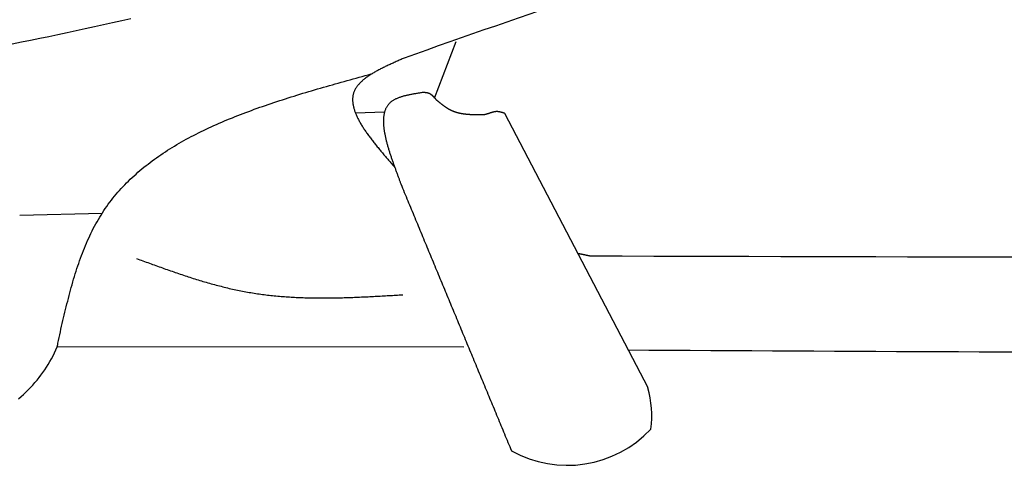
# Model space of a CAD drawing. Extents: x 715 to 7297, y -133 to 6110.
# Tile 4 of 93: x 2418 to 2921, y 803 to 1030. Entities that reach past the tile are written whole.
import ezdxf

# ---------------------------------------------------------------- set-up
doc = ezdxf.new("R2010")
doc.units = 0
doc.layers.add('CAR', color=10, linetype='CONTINUOUS')

msp = doc.modelspace()

# ---------------------------------------------------------------- linework, layer by layer
at = {"layer": 'CAR'}
for p, q in [((2630.0579, 990.3587), (2641.1004, 1019.2662)), ((2604.5458, 983.1298), (2589.7639, 982.7136)), ((2739.013, 842.6157), (2665.8537, 982.5925)), ((2418.4728, 930.6915), (2460.5338, 931.6631)), ((2645.065, 863.3408), (2437.6266, 863.4998))]:
    msp.add_line(p, q, dxfattribs=at)
for points in [[(2475.15, 1030.8, 0), (2470.51, 1029.76, 0), (2465.87, 1028.72, 0), (2461.22, 1027.69, 0), (2456.58, 1026.67, 0), (2451.93, 1025.65, 0), (2447.28, 1024.65, 0), (2442.63, 1023.65, 0), (2437.98, 1022.67, 0), (2433.33, 1021.69, 0), (2428.68, 1020.73, 0), (2424.03, 1019.78, 0), (2419.37, 1018.84, 0), (2414.71, 1017.91, 0)], [(2614.55, 1010.78, 0), (2614.03, 1010.55, 0), (2613.52, 1010.33, 0), (2613, 1010.1, 0), (2612.49, 1009.87, 0), (2611.97, 1009.65, 0), (2611.46, 1009.42, 0), (2610.95, 1009.19, 0), (2610.44, 1008.97, 0), (2609.93, 1008.74, 0), (2609.42, 1008.51, 0), (2608.92, 1008.28, 0), (2608.41, 1008.05, 0), (2607.91, 1007.83, 0), (2607.41, 1007.6, 0), (2606.92, 1007.36, 0), (2606.42, 1007.13, 0), (2605.93, 1006.9, 0), (2605.44, 1006.67, 0), (2604.96, 1006.44, 0), (2604.48, 1006.2, 0), (2604, 1005.97, 0), (2603.53, 1005.73, 0), (2603.05, 1005.49, 0), (2602.59, 1005.25, 0), (2602.13, 1005.01, 0), (2601.67, 1004.77, 0), (2601.22, 1004.53, 0), (2600.77, 1004.29, 0), (2600.32, 1004.04, 0), (2599.89, 1003.8, 0), (2599.45, 1003.55, 0), (2599.03, 1003.3, 0), (2598.61, 1003.05, 0), (2598.19, 1002.8, 0), (2597.78, 1002.55, 0), (2597.38, 1002.29, 0), (2596.98, 1002.04, 0), (2596.59, 1001.78, 0), (2596.21, 1001.52, 0), (2595.83, 1001.26, 0), (2595.46, 1000.99, 0), (2595.1, 1000.73, 0), (2594.74, 1000.46, 0), (2594.39, 1000.19, 0), (2594.06, 999.922, 0), (2593.72, 999.649, 0), (2593.4, 999.374, 0), (2593.09, 999.097, 0), (2592.78, 998.817, 0), (2592.48, 998.536, 0), (2592.19, 998.252, 0), (2591.91, 997.965, 0), (2591.64, 997.676, 0), (2591.38, 997.385, 0), (2591.13, 997.092, 0), (2590.89, 996.795, 0), (2590.66, 996.497, 0), (2590.44, 996.195, 0), (2590.22, 995.892, 0), (2590.02, 995.585, 0), (2589.83, 995.275, 0), (2589.65, 994.963, 0), (2589.48, 994.648, 0), (2589.33, 994.33, 0), (2589.18, 994.01, 0), (2589.05, 993.686, 0), (2588.92, 993.359, 0), (2588.81, 993.03, 0), (2588.71, 992.697, 0), (2588.62, 992.362, 0), (2588.54, 992.024, 0), (2588.48, 991.683, 0), (2588.42, 991.34, 0), (2588.37, 990.994, 0), (2588.33, 990.645, 0), (2588.31, 990.293, 0), (2588.29, 989.939, 0), (2588.29, 989.582, 0), (2588.29, 989.223, 0), (2588.3, 988.861, 0), (2588.33, 988.497, 0), (2588.36, 988.131, 0), (2588.4, 987.762, 0), (2588.45, 987.39, 0), (2588.51, 987.016, 0), (2588.58, 986.64, 0), (2588.66, 986.262, 0), (2588.75, 985.881, 0), (2588.84, 985.498, 0), (2588.95, 985.113, 0), (2589.06, 984.726, 0), (2589.18, 984.336, 0), (2589.31, 983.945, 0), (2589.45, 983.551, 0), (2589.59, 983.156, 0), (2589.75, 982.758, 0), (2589.91, 982.359, 0), (2590.08, 981.957, 0), (2590.25, 981.554, 0), (2590.43, 981.148, 0), (2590.62, 980.741, 0), (2590.82, 980.332, 0), (2591.03, 979.921, 0), (2591.24, 979.509, 0), (2591.46, 979.094, 0), (2591.68, 978.678, 0), (2591.91, 978.261, 0), (2592.15, 977.842, 0), (2592.39, 977.421, 0), (2592.64, 976.998, 0), (2592.9, 976.574, 0), (2593.16, 976.149, 0), (2593.43, 975.722, 0), (2593.7, 975.294, 0), (2593.98, 974.864, 0), (2594.26, 974.433, 0), (2594.55, 974, 0), (2594.84, 973.566, 0), (2595.14, 973.131, 0), (2595.45, 972.695, 0), (2595.75, 972.257, 0), (2596.07, 971.818, 0), (2596.39, 971.378, 0), (2596.71, 970.937, 0), (2597.03, 970.495, 0), (2597.36, 970.052, 0), (2597.7, 969.608, 0), (2598.04, 969.162, 0), (2598.38, 968.716, 0), (2598.73, 968.269, 0), (2599.08, 967.821, 0), (2599.43, 967.372, 0), (2599.79, 966.922, 0), (2600.14, 966.471, 0), (2600.51, 966.02, 0), (2600.87, 965.568, 0), (2601.24, 965.115, 0), (2601.61, 964.661, 0), (2601.99, 964.207, 0), (2602.36, 963.752, 0), (2602.74, 963.296, 0), (2603.12, 962.84, 0), (2603.5, 962.384, 0), (2603.89, 961.927, 0), (2604.27, 961.469, 0), (2604.66, 961.011, 0), (2605.05, 960.553, 0), (2605.44, 960.094, 0), (2605.83, 959.635, 0), (2606.23, 959.175, 0), (2606.62, 958.716, 0), (2607.02, 958.256, 0), (2607.41, 957.796, 0), (2607.81, 957.335, 0), (2608.21, 956.875, 0), (2608.61, 956.414, 0), (2609.01, 955.953, 0), (2609.41, 955.492, 0), (2609.8, 955.032, 0)], [(2437.91, 865.368, 0), (2438.24, 866.809, 0), (2438.56, 868.25, 0), (2438.89, 869.691, 0), (2439.21, 871.131, 0), (2439.54, 872.57, 0), (2439.87, 874.008, 0), (2440.2, 875.444, 0), (2440.53, 876.878, 0), (2440.86, 878.31, 0), (2441.2, 879.739, 0), (2441.54, 881.166, 0), (2441.89, 882.59, 0), (2442.24, 884.011, 0), (2442.59, 885.428, 0), (2442.95, 886.841, 0), (2443.31, 888.251, 0), (2443.67, 889.656, 0), (2444.05, 891.057, 0), (2444.42, 892.452, 0), (2444.81, 893.843, 0), (2445.2, 895.229, 0), (2445.59, 896.608, 0), (2446, 897.982, 0), (2446.41, 899.35, 0), (2446.83, 900.711, 0), (2447.25, 902.066, 0), (2447.69, 903.414, 0), (2448.13, 904.754, 0), (2448.58, 906.087, 0), (2449.04, 907.413, 0), (2449.51, 908.73, 0), (2449.99, 910.039, 0), (2450.49, 911.339, 0), (2450.99, 912.631, 0), (2451.5, 913.913, 0), (2452.02, 915.186, 0), (2452.55, 916.45, 0), (2453.1, 917.703, 0), (2453.66, 918.947, 0), (2454.23, 920.179, 0), (2454.81, 921.402, 0), (2455.41, 922.613, 0), (2456.01, 923.813, 0), (2456.64, 925.002, 0), (2457.27, 926.179, 0), (2457.92, 927.343, 0), (2458.59, 928.496, 0), (2459.27, 929.636, 0), (2459.96, 930.763, 0), (2460.67, 931.877, 0), (2461.4, 932.979, 0), (2462.14, 934.068, 0), (2462.89, 935.145, 0), (2463.66, 936.21, 0), (2464.44, 937.263, 0), (2465.24, 938.303, 0), (2466.05, 939.332, 0), (2466.87, 940.348, 0), (2467.71, 941.354, 0), (2468.57, 942.347, 0), (2469.43, 943.329, 0), (2470.31, 944.3, 0), (2471.2, 945.26, 0), (2472.11, 946.208, 0), (2473.03, 947.145, 0), (2473.96, 948.072, 0), (2474.9, 948.988, 0), (2475.86, 949.893, 0), (2476.83, 950.788, 0), (2477.81, 951.672, 0), (2478.8, 952.546, 0), (2479.81, 953.41, 0), (2480.83, 954.263, 0), (2481.86, 955.107, 0), (2482.9, 955.941, 0), (2483.95, 956.765, 0), (2485.01, 957.58, 0), (2486.09, 958.385, 0), (2487.17, 959.181, 0), (2488.27, 959.968, 0), (2489.38, 960.745, 0), (2490.5, 961.513, 0), (2491.62, 962.273, 0), (2492.76, 963.024, 0), (2493.91, 963.766, 0), (2495.07, 964.499, 0), (2496.24, 965.224, 0), (2497.42, 965.941, 0), (2498.61, 966.649, 0), (2499.81, 967.35, 0), (2501.02, 968.042, 0), (2502.23, 968.727, 0), (2503.46, 969.403, 0), (2504.69, 970.072, 0), (2505.94, 970.734, 0), (2507.19, 971.388, 0), (2508.45, 972.035, 0), (2509.72, 972.675, 0), (2511, 973.308, 0), (2512.29, 973.934, 0), (2513.58, 974.553, 0), (2514.88, 975.165, 0), (2516.19, 975.77, 0), (2517.51, 976.37, 0), (2518.84, 976.962, 0), (2520.17, 977.549, 0), (2521.51, 978.129, 0), (2522.86, 978.704, 0), (2524.21, 979.272, 0), (2525.57, 979.835, 0), (2526.94, 980.392, 0), (2528.31, 980.944, 0), (2529.69, 981.49, 0), (2531.08, 982.031, 0), (2532.47, 982.566, 0), (2533.87, 983.097, 0), (2535.28, 983.622, 0), (2536.69, 984.143, 0), (2538.1, 984.659, 0), (2539.53, 985.17, 0), (2540.95, 985.677, 0), (2542.38, 986.179, 0), (2543.82, 986.677, 0), (2545.26, 987.171, 0), (2546.71, 987.661, 0), (2548.16, 988.147, 0), (2549.62, 988.629, 0), (2551.08, 989.108, 0), (2552.54, 989.583, 0), (2554.01, 990.054, 0), (2555.48, 990.522, 0), (2556.96, 990.987, 0), (2558.44, 991.449, 0), (2559.92, 991.907, 0), (2561.41, 992.363, 0), (2562.9, 992.816, 0), (2564.39, 993.266, 0), (2565.89, 993.714, 0), (2567.39, 994.16, 0), (2568.89, 994.603, 0), (2570.4, 995.043, 0), (2571.9, 995.482, 0), (2573.41, 995.919, 0), (2574.93, 996.354, 0), (2576.44, 996.787, 0), (2577.95, 997.219, 0), (2579.47, 997.649, 0), (2580.99, 998.078, 0), (2582.51, 998.505, 0), (2584.03, 998.931, 0), (2585.56, 999.357, 0), (2587.08, 999.781, 0), (2588.61, 1000.2, 0), (2590.13, 1000.63, 0), (2591.66, 1001.05, 0), (2593.19, 1001.47, 0), (2594.71, 1001.89, 0), (2596.24, 1002.31, 0), (2597.77, 1002.74, 0)], [(2624.18, 993.229, 0), (2623.76, 993.165, 0), (2623.34, 993.101, 0), (2622.91, 993.037, 0), (2622.49, 992.972, 0), (2622.07, 992.907, 0), (2621.65, 992.841, 0), (2621.23, 992.775, 0), (2620.81, 992.707, 0), (2620.39, 992.639, 0), (2619.98, 992.569, 0), (2619.57, 992.498, 0), (2619.16, 992.426, 0), (2618.75, 992.352, 0), (2618.34, 992.276, 0), (2617.94, 992.199, 0), (2617.53, 992.12, 0), (2617.13, 992.038, 0), (2616.74, 991.955, 0), (2616.35, 991.869, 0), (2615.96, 991.78, 0), (2615.57, 991.689, 0), (2615.19, 991.596, 0), (2614.81, 991.499, 0), (2614.44, 991.4, 0), (2614.07, 991.297, 0), (2613.7, 991.191, 0), (2613.34, 991.082, 0), (2612.99, 990.97, 0), (2612.64, 990.853, 0), (2612.29, 990.734, 0), (2611.95, 990.61, 0), (2611.62, 990.482, 0), (2611.29, 990.35, 0), (2610.97, 990.214, 0), (2610.65, 990.073, 0), (2610.34, 989.928, 0), (2610.04, 989.778, 0), (2609.74, 989.623, 0), (2609.45, 989.464, 0), (2609.17, 989.3, 0), (2608.89, 989.13, 0), (2608.62, 988.955, 0), (2608.36, 988.775, 0), (2608.1, 988.589, 0), (2607.86, 988.397, 0), (2607.62, 988.2, 0), (2607.39, 987.996, 0), (2607.17, 987.787, 0), (2606.96, 987.571, 0), (2606.75, 987.35, 0), (2606.56, 987.123, 0), (2606.37, 986.89, 0), (2606.19, 986.651, 0), (2606.01, 986.406, 0), (2605.85, 986.156, 0), (2605.69, 985.901, 0), (2605.54, 985.64, 0), (2605.4, 985.374, 0), (2605.27, 985.103, 0), (2605.14, 984.827, 0), (2605.02, 984.546, 0), (2604.91, 984.259, 0), (2604.8, 983.968, 0), (2604.71, 983.672, 0), (2604.61, 983.372, 0), (2604.53, 983.067, 0), (2604.45, 982.757, 0), (2604.38, 982.443, 0), (2604.31, 982.125, 0), (2604.26, 981.802, 0), (2604.2, 981.476, 0), (2604.16, 981.145, 0), (2604.12, 980.81, 0), (2604.08, 980.471, 0), (2604.05, 980.129, 0), (2604.03, 979.783, 0), (2604.01, 979.433, 0), (2604, 979.08, 0), (2604, 978.723, 0), (2604, 978.363, 0), (2604, 977.999, 0), (2604.01, 977.632, 0), (2604.03, 977.263, 0), (2604.05, 976.89, 0), (2604.07, 976.514, 0), (2604.1, 976.135, 0), (2604.14, 975.754, 0), (2604.18, 975.37, 0), (2604.22, 974.983, 0), (2604.27, 974.594, 0), (2604.32, 974.202, 0), (2604.38, 973.808, 0), (2604.44, 973.412, 0), (2604.51, 973.013, 0), (2604.58, 972.613, 0), (2604.65, 972.21, 0), (2604.73, 971.806, 0), (2604.81, 971.399, 0), (2604.89, 970.991, 0), (2604.98, 970.582, 0), (2605.07, 970.171, 0), (2605.17, 969.758, 0), (2605.26, 969.344, 0), (2605.36, 968.928, 0), (2605.47, 968.512, 0), (2605.57, 968.094, 0), (2605.68, 967.675, 0), (2605.8, 967.255, 0), (2605.91, 966.835, 0), (2606.03, 966.413, 0), (2606.15, 965.991, 0), (2606.27, 965.568, 0), (2606.39, 965.145, 0), (2606.52, 964.721, 0), (2606.65, 964.297, 0), (2606.78, 963.872, 0), (2606.91, 963.448, 0), (2607.05, 963.023, 0), (2607.18, 962.598, 0), (2607.32, 962.174, 0), (2607.46, 961.749, 0), (2607.6, 961.325, 0), (2607.74, 960.901, 0), (2607.88, 960.478, 0), (2608.03, 960.055, 0), (2608.17, 959.632, 0), (2608.32, 959.21, 0), (2608.46, 958.789, 0), (2608.61, 958.369, 0), (2608.76, 957.95, 0), (2608.9, 957.532, 0), (2609.05, 957.115, 0), (2609.2, 956.699, 0), (2609.35, 956.284, 0), (2609.5, 955.871, 0), (2609.65, 955.459, 0), (2609.8, 955.049, 0), (2609.95, 954.64, 0), (2610.1, 954.233, 0), (2610.24, 953.828, 0), (2610.39, 953.424, 0), (2610.54, 953.023, 0), (2610.69, 952.624, 0), (2610.83, 952.227, 0), (2610.98, 951.832, 0), (2611.12, 951.439, 0), (2611.26, 951.049, 0), (2611.41, 950.661, 0), (2611.55, 950.276, 0), (2611.69, 949.893, 0), (2611.82, 949.513, 0), (2611.96, 949.137, 0), (2612.1, 948.762, 0), (2612.23, 948.391, 0), (2612.36, 948.023, 0), (2612.49, 947.659, 0), (2612.62, 947.297, 0), (2612.74, 946.939, 0), (2612.87, 946.584, 0)], [(2631.16, 989.336, 0), (2631.13, 989.378, 0), (2631.09, 989.42, 0), (2631.05, 989.463, 0), (2631.02, 989.505, 0), (2630.98, 989.547, 0), (2630.95, 989.589, 0), (2630.91, 989.631, 0), (2630.87, 989.673, 0), (2630.84, 989.716, 0), (2630.8, 989.758, 0), (2630.77, 989.799, 0), (2630.73, 989.841, 0), (2630.69, 989.883, 0), (2630.66, 989.925, 0), (2630.62, 989.967, 0), (2630.58, 990.008, 0), (2630.55, 990.05, 0), (2630.51, 990.091, 0), (2630.48, 990.133, 0), (2630.44, 990.174, 0), (2630.4, 990.215, 0), (2630.37, 990.257, 0), (2630.33, 990.298, 0), (2630.29, 990.338, 0), (2630.26, 990.379, 0), (2630.22, 990.42, 0), (2630.18, 990.46, 0), (2630.15, 990.501, 0), (2630.11, 990.541, 0), (2630.07, 990.581, 0), (2630.04, 990.621, 0), (2630, 990.661, 0), (2629.96, 990.701, 0), (2629.93, 990.74, 0), (2629.89, 990.78, 0), (2629.85, 990.819, 0), (2629.81, 990.858, 0), (2629.78, 990.897, 0), (2629.74, 990.936, 0), (2629.7, 990.974, 0), (2629.66, 991.012, 0), (2629.63, 991.05, 0), (2629.59, 991.088, 0), (2629.55, 991.126, 0), (2629.51, 991.163, 0), (2629.47, 991.201, 0), (2629.44, 991.238, 0), (2629.4, 991.275, 0), (2629.36, 991.311, 0), (2629.32, 991.348, 0), (2629.28, 991.384, 0), (2629.24, 991.42, 0), (2629.2, 991.455, 0), (2629.16, 991.491, 0), (2629.13, 991.526, 0), (2629.09, 991.56, 0), (2629.05, 991.595, 0), (2629.01, 991.629, 0), (2628.97, 991.663, 0), (2628.93, 991.697, 0), (2628.89, 991.731, 0), (2628.85, 991.764, 0), (2628.81, 991.797, 0), (2628.77, 991.829, 0), (2628.73, 991.861, 0), (2628.69, 991.893, 0), (2628.65, 991.925, 0), (2628.6, 991.956, 0), (2628.56, 991.987, 0), (2628.52, 992.018, 0), (2628.48, 992.048, 0), (2628.44, 992.078, 0), (2628.4, 992.108, 0), (2628.36, 992.137, 0), (2628.31, 992.166, 0), (2628.27, 992.195, 0), (2628.23, 992.223, 0), (2628.19, 992.251, 0), (2628.15, 992.278, 0), (2628.1, 992.305, 0), (2628.06, 992.332, 0), (2628.02, 992.358, 0), (2627.97, 992.384, 0), (2627.93, 992.409, 0), (2627.89, 992.435, 0), (2627.84, 992.459, 0), (2627.8, 992.484, 0), (2627.75, 992.507, 0), (2627.71, 992.531, 0), (2627.67, 992.554, 0), (2627.62, 992.576, 0), (2627.58, 992.599, 0), (2627.53, 992.62, 0), (2627.49, 992.642, 0), (2627.44, 992.662, 0), (2627.39, 992.683, 0), (2627.35, 992.703, 0), (2627.3, 992.722, 0), (2627.26, 992.741, 0), (2627.21, 992.76, 0), (2627.16, 992.778, 0), (2627.12, 992.795, 0), (2627.07, 992.812, 0), (2627.02, 992.829, 0), (2626.97, 992.845, 0), (2626.92, 992.86, 0), (2626.88, 992.875, 0), (2626.83, 992.89, 0), (2626.78, 992.904, 0), (2626.73, 992.918, 0), (2626.68, 992.931, 0), (2626.63, 992.944, 0), (2626.58, 992.956, 0), (2626.53, 992.968, 0), (2626.48, 992.98, 0), (2626.43, 992.991, 0), (2626.38, 993.002, 0), (2626.33, 993.013, 0), (2626.28, 993.023, 0), (2626.23, 993.032, 0), (2626.18, 993.042, 0), (2626.13, 993.051, 0), (2626.08, 993.06, 0), (2626.03, 993.068, 0), (2625.98, 993.076, 0), (2625.93, 993.084, 0), (2625.88, 993.091, 0), (2625.82, 993.099, 0), (2625.77, 993.105, 0), (2625.72, 993.112, 0), (2625.67, 993.119, 0), (2625.62, 993.125, 0), (2625.56, 993.131, 0), (2625.51, 993.136, 0), (2625.46, 993.142, 0), (2625.41, 993.147, 0), (2625.35, 993.152, 0), (2625.3, 993.157, 0), (2625.25, 993.161, 0), (2625.2, 993.166, 0), (2625.14, 993.17, 0), (2625.09, 993.174, 0), (2625.04, 993.178, 0), (2624.98, 993.182, 0), (2624.93, 993.186, 0), (2624.88, 993.189, 0), (2624.82, 993.193, 0), (2624.77, 993.196, 0), (2624.72, 993.199, 0), (2624.66, 993.203, 0), (2624.61, 993.206, 0), (2624.56, 993.209, 0), (2624.5, 993.212, 0), (2624.45, 993.215, 0), (2624.4, 993.217, 0), (2624.34, 993.22, 0), (2624.29, 993.223, 0), (2624.23, 993.226, 0), (2624.18, 993.229, 0)], [(2653.69, 981.796, 0), (2653.53, 981.798, 0), (2653.37, 981.799, 0), (2653.21, 981.801, 0), (2653.05, 981.802, 0), (2652.89, 981.804, 0), (2652.73, 981.806, 0), (2652.57, 981.807, 0), (2652.42, 981.809, 0), (2652.26, 981.811, 0), (2652.1, 981.813, 0), (2651.94, 981.815, 0), (2651.78, 981.818, 0), (2651.62, 981.82, 0), (2651.46, 981.823, 0), (2651.3, 981.826, 0), (2651.14, 981.829, 0), (2650.98, 981.832, 0), (2650.82, 981.836, 0), (2650.66, 981.839, 0), (2650.5, 981.843, 0), (2650.35, 981.847, 0), (2650.19, 981.852, 0), (2650.03, 981.857, 0), (2649.87, 981.862, 0), (2649.71, 981.867, 0), (2649.55, 981.873, 0), (2649.4, 981.879, 0), (2649.24, 981.885, 0), (2649.08, 981.892, 0), (2648.92, 981.899, 0), (2648.77, 981.906, 0), (2648.61, 981.914, 0), (2648.45, 981.923, 0), (2648.29, 981.931, 0), (2648.14, 981.94, 0), (2647.98, 981.95, 0), (2647.82, 981.96, 0), (2647.67, 981.971, 0), (2647.51, 981.982, 0), (2647.36, 981.993, 0), (2647.2, 982.005, 0), (2647.05, 982.018, 0), (2646.89, 982.031, 0), (2646.74, 982.045, 0), (2646.58, 982.059, 0), (2646.43, 982.074, 0), (2646.27, 982.089, 0), (2646.12, 982.105, 0), (2645.96, 982.122, 0), (2645.81, 982.139, 0), (2645.66, 982.157, 0), (2645.5, 982.175, 0), (2645.35, 982.195, 0), (2645.2, 982.215, 0), (2645.05, 982.235, 0), (2644.89, 982.257, 0), (2644.74, 982.279, 0), (2644.59, 982.301, 0), (2644.44, 982.325, 0), (2644.29, 982.349, 0), (2644.14, 982.374, 0), (2643.99, 982.4, 0), (2643.84, 982.427, 0), (2643.69, 982.454, 0), (2643.54, 982.482, 0), (2643.39, 982.512, 0), (2643.24, 982.541, 0), (2643.09, 982.572, 0), (2642.95, 982.604, 0), (2642.8, 982.637, 0), (2642.65, 982.67, 0), (2642.51, 982.704, 0), (2642.36, 982.74, 0), (2642.21, 982.776, 0), (2642.07, 982.813, 0), (2641.92, 982.851, 0), (2641.78, 982.891, 0), (2641.63, 982.931, 0), (2641.49, 982.972, 0), (2641.34, 983.014, 0), (2641.2, 983.057, 0), (2641.06, 983.102, 0), (2640.92, 983.147, 0), (2640.77, 983.193, 0), (2640.63, 983.241, 0), (2640.49, 983.289, 0), (2640.35, 983.339, 0), (2640.21, 983.39, 0), (2640.07, 983.442, 0), (2639.93, 983.495, 0), (2639.79, 983.549, 0), (2639.65, 983.604, 0), (2639.51, 983.661, 0), (2639.38, 983.719, 0), (2639.24, 983.778, 0), (2639.1, 983.838, 0), (2638.97, 983.899, 0), (2638.83, 983.962, 0), (2638.7, 984.026, 0), (2638.56, 984.091, 0), (2638.43, 984.157, 0), (2638.29, 984.225, 0), (2638.16, 984.293, 0), (2638.03, 984.363, 0), (2637.89, 984.434, 0), (2637.76, 984.505, 0), (2637.63, 984.578, 0), (2637.5, 984.652, 0), (2637.37, 984.727, 0), (2637.24, 984.803, 0), (2637.11, 984.88, 0), (2636.98, 984.958, 0), (2636.85, 985.037, 0), (2636.72, 985.117, 0), (2636.59, 985.198, 0), (2636.46, 985.279, 0), (2636.33, 985.362, 0), (2636.21, 985.445, 0), (2636.08, 985.529, 0), (2635.95, 985.614, 0), (2635.83, 985.7, 0), (2635.7, 985.786, 0), (2635.57, 985.873, 0), (2635.45, 985.961, 0), (2635.32, 986.05, 0), (2635.2, 986.139, 0), (2635.07, 986.229, 0), (2634.95, 986.32, 0), (2634.82, 986.411, 0), (2634.7, 986.503, 0), (2634.57, 986.595, 0), (2634.45, 986.688, 0), (2634.33, 986.781, 0), (2634.2, 986.875, 0), (2634.08, 986.97, 0), (2633.96, 987.065, 0), (2633.83, 987.16, 0), (2633.71, 987.256, 0), (2633.59, 987.353, 0), (2633.47, 987.449, 0), (2633.34, 987.546, 0), (2633.22, 987.644, 0), (2633.1, 987.742, 0), (2632.98, 987.84, 0), (2632.86, 987.938, 0), (2632.74, 988.037, 0), (2632.61, 988.136, 0), (2632.49, 988.235, 0), (2632.37, 988.334, 0), (2632.25, 988.434, 0), (2632.13, 988.534, 0), (2632.01, 988.634, 0), (2631.89, 988.734, 0), (2631.77, 988.834, 0), (2631.64, 988.934, 0), (2631.52, 989.035, 0), (2631.4, 989.135, 0), (2631.28, 989.236, 0), (2631.16, 989.336, 0)], [(2665.85, 982.592, 0), (2665.78, 982.618, 0), (2665.7, 982.643, 0), (2665.62, 982.668, 0), (2665.55, 982.693, 0), (2665.47, 982.718, 0), (2665.39, 982.743, 0), (2665.32, 982.768, 0), (2665.24, 982.793, 0), (2665.16, 982.817, 0), (2665.09, 982.842, 0), (2665.01, 982.866, 0), (2664.93, 982.89, 0), (2664.86, 982.914, 0), (2664.78, 982.937, 0), (2664.7, 982.961, 0), (2664.63, 982.984, 0), (2664.55, 983.007, 0), (2664.47, 983.029, 0), (2664.4, 983.051, 0), (2664.32, 983.073, 0), (2664.24, 983.095, 0), (2664.17, 983.116, 0), (2664.09, 983.137, 0), (2664.01, 983.157, 0), (2663.94, 983.177, 0), (2663.86, 983.196, 0), (2663.78, 983.215, 0), (2663.71, 983.234, 0), (2663.63, 983.252, 0), (2663.55, 983.269, 0), (2663.48, 983.286, 0), (2663.4, 983.302, 0), (2663.32, 983.318, 0), (2663.25, 983.334, 0), (2663.17, 983.348, 0), (2663.09, 983.362, 0), (2663.02, 983.376, 0), (2662.94, 983.388, 0), (2662.86, 983.4, 0), (2662.79, 983.412, 0), (2662.71, 983.422, 0), (2662.63, 983.432, 0), (2662.56, 983.441, 0), (2662.48, 983.45, 0), (2662.4, 983.457, 0), (2662.33, 983.464, 0), (2662.25, 983.47, 0), (2662.18, 983.475, 0), (2662.1, 983.479, 0), (2662.02, 983.483, 0), (2661.95, 983.485, 0), (2661.87, 983.487, 0), (2661.79, 983.488, 0), (2661.72, 983.487, 0), (2661.64, 983.486, 0), (2661.57, 983.484, 0), (2661.49, 983.481, 0), (2661.41, 983.477, 0), (2661.34, 983.472, 0), (2661.26, 983.465, 0), (2661.18, 983.458, 0), (2661.11, 983.45, 0), (2661.03, 983.442, 0), (2660.96, 983.432, 0), (2660.88, 983.421, 0), (2660.8, 983.41, 0), (2660.73, 983.398, 0), (2660.65, 983.385, 0), (2660.58, 983.371, 0), (2660.5, 983.357, 0), (2660.42, 983.342, 0), (2660.35, 983.326, 0), (2660.27, 983.309, 0), (2660.19, 983.292, 0), (2660.12, 983.275, 0), (2660.04, 983.256, 0), (2659.97, 983.237, 0), (2659.89, 983.218, 0), (2659.81, 983.198, 0), (2659.74, 983.177, 0), (2659.66, 983.156, 0), (2659.59, 983.135, 0), (2659.51, 983.113, 0), (2659.43, 983.09, 0), (2659.36, 983.068, 0), (2659.28, 983.044, 0), (2659.21, 983.021, 0), (2659.13, 982.997, 0), (2659.05, 982.973, 0), (2658.98, 982.948, 0), (2658.9, 982.924, 0), (2658.83, 982.899, 0), (2658.75, 982.873, 0), (2658.67, 982.848, 0), (2658.6, 982.822, 0), (2658.52, 982.797, 0), (2658.45, 982.771, 0), (2658.37, 982.745, 0), (2658.29, 982.718, 0), (2658.22, 982.692, 0), (2658.14, 982.666, 0), (2658.07, 982.64, 0), (2657.99, 982.613, 0), (2657.91, 982.587, 0), (2657.84, 982.561, 0), (2657.76, 982.534, 0), (2657.69, 982.508, 0), (2657.61, 982.482, 0), (2657.53, 982.456, 0), (2657.46, 982.43, 0), (2657.38, 982.405, 0), (2657.3, 982.379, 0), (2657.23, 982.354, 0), (2657.15, 982.329, 0), (2657.08, 982.304, 0), (2657, 982.28, 0), (2656.92, 982.256, 0), (2656.85, 982.232, 0), (2656.77, 982.208, 0), (2656.69, 982.185, 0), (2656.62, 982.162, 0), (2656.54, 982.14, 0), (2656.47, 982.118, 0), (2656.39, 982.097, 0), (2656.31, 982.076, 0), (2656.24, 982.055, 0), (2656.16, 982.035, 0), (2656.08, 982.015, 0), (2656.01, 981.997, 0), (2655.93, 981.978, 0), (2655.85, 981.96, 0), (2655.78, 981.943, 0), (2655.7, 981.927, 0), (2655.62, 981.911, 0), (2655.55, 981.896, 0), (2655.47, 981.881, 0), (2655.39, 981.868, 0), (2655.32, 981.855, 0), (2655.24, 981.843, 0), (2655.16, 981.831, 0), (2655.08, 981.821, 0), (2655.01, 981.811, 0), (2654.93, 981.802, 0), (2654.85, 981.794, 0), (2654.78, 981.787, 0), (2654.7, 981.781, 0), (2654.62, 981.776, 0), (2654.55, 981.772, 0), (2654.47, 981.769, 0), (2654.39, 981.766, 0), (2654.31, 981.765, 0), (2654.24, 981.765, 0), (2654.16, 981.766, 0), (2654.08, 981.768, 0), (2654, 981.772, 0), (2653.93, 981.776, 0), (2653.85, 981.781, 0), (2653.77, 981.788, 0), (2653.69, 981.796, 0)], [(2612.87, 946.584, 0), (2613.31, 945.513, 0), (2613.75, 944.441, 0), (2614.2, 943.37, 0), (2614.64, 942.299, 0), (2615.09, 941.228, 0), (2615.53, 940.156, 0), (2615.98, 939.085, 0), (2616.42, 938.014, 0), (2616.86, 936.942, 0), (2617.31, 935.871, 0), (2617.75, 934.8, 0), (2618.2, 933.728, 0), (2618.64, 932.657, 0), (2619.09, 931.586, 0), (2619.53, 930.515, 0), (2619.97, 929.443, 0), (2620.42, 928.372, 0), (2620.86, 927.301, 0), (2621.31, 926.229, 0), (2621.75, 925.158, 0), (2622.2, 924.087, 0), (2622.64, 923.015, 0), (2623.08, 921.944, 0), (2623.53, 920.873, 0), (2623.97, 919.802, 0), (2624.42, 918.73, 0), (2624.86, 917.659, 0), (2625.31, 916.588, 0), (2625.75, 915.516, 0), (2626.19, 914.445, 0), (2626.64, 913.374, 0), (2627.08, 912.302, 0), (2627.53, 911.231, 0), (2627.97, 910.16, 0), (2628.42, 909.088, 0), (2628.86, 908.017, 0), (2629.3, 906.946, 0), (2629.75, 905.875, 0), (2630.19, 904.803, 0), (2630.64, 903.732, 0), (2631.08, 902.661, 0), (2631.53, 901.589, 0), (2631.97, 900.518, 0), (2632.41, 899.447, 0), (2632.86, 898.375, 0), (2633.3, 897.304, 0), (2633.75, 896.233, 0), (2634.19, 895.162, 0), (2634.64, 894.09, 0), (2635.08, 893.019, 0), (2635.52, 891.948, 0), (2635.97, 890.876, 0), (2636.41, 889.805, 0), (2636.86, 888.734, 0), (2637.3, 887.662, 0), (2637.75, 886.591, 0), (2638.19, 885.52, 0), (2638.63, 884.449, 0), (2639.08, 883.377, 0), (2639.52, 882.306, 0), (2639.97, 881.235, 0), (2640.41, 880.163, 0), (2640.86, 879.092, 0), (2641.3, 878.021, 0), (2641.74, 876.949, 0), (2642.19, 875.878, 0), (2642.63, 874.807, 0), (2643.08, 873.736, 0), (2643.52, 872.664, 0), (2643.97, 871.593, 0), (2644.41, 870.522, 0), (2644.86, 869.45, 0), (2645.3, 868.379, 0), (2645.74, 867.308, 0), (2646.19, 866.236, 0), (2646.63, 865.165, 0), (2647.08, 864.094, 0), (2647.52, 863.023, 0), (2647.97, 861.951, 0), (2648.41, 860.88, 0), (2648.85, 859.809, 0), (2649.3, 858.737, 0), (2649.74, 857.666, 0), (2650.19, 856.595, 0), (2650.63, 855.523, 0), (2651.08, 854.452, 0), (2651.52, 853.381, 0), (2651.96, 852.309, 0), (2652.41, 851.238, 0), (2652.85, 850.167, 0), (2653.3, 849.096, 0), (2653.74, 848.024, 0), (2654.19, 846.953, 0), (2654.63, 845.882, 0), (2655.07, 844.81, 0), (2655.52, 843.739, 0), (2655.96, 842.668, 0), (2656.41, 841.596, 0), (2656.85, 840.525, 0), (2657.3, 839.454, 0), (2657.74, 838.383, 0), (2658.18, 837.311, 0), (2658.63, 836.24, 0), (2659.07, 835.169, 0), (2659.52, 834.097, 0), (2659.96, 833.026, 0), (2660.41, 831.955, 0), (2660.85, 830.883, 0), (2661.29, 829.812, 0), (2661.74, 828.741, 0), (2662.18, 827.67, 0), (2662.63, 826.598, 0), (2663.07, 825.527, 0), (2663.52, 824.456, 0), (2663.96, 823.384, 0), (2664.4, 822.313, 0), (2664.85, 821.242, 0), (2665.29, 820.17, 0), (2665.74, 819.099, 0), (2666.18, 818.028, 0), (2666.63, 816.957, 0), (2667.07, 815.885, 0), (2667.51, 814.814, 0), (2667.96, 813.743, 0), (2668.4, 812.671, 0), (2668.85, 811.6, 0), (2669.29, 810.529, 0)], [(2709.61, 909.756, 0), (2709.56, 909.767, 0), (2709.51, 909.778, 0), (2709.46, 909.789, 0), (2709.41, 909.8, 0), (2709.35, 909.81, 0), (2709.3, 909.821, 0), (2709.25, 909.832, 0), (2709.2, 909.843, 0), (2709.15, 909.854, 0), (2709.09, 909.865, 0), (2709.04, 909.875, 0), (2708.99, 909.886, 0), (2708.94, 909.897, 0), (2708.89, 909.908, 0), (2708.83, 909.919, 0), (2708.78, 909.929, 0), (2708.73, 909.94, 0), (2708.68, 909.951, 0), (2708.63, 909.962, 0), (2708.58, 909.973, 0), (2708.52, 909.983, 0), (2708.47, 909.994, 0), (2708.42, 910.005, 0), (2708.37, 910.016, 0), (2708.32, 910.027, 0), (2708.26, 910.037, 0), (2708.21, 910.048, 0), (2708.16, 910.059, 0), (2708.11, 910.07, 0), (2708.06, 910.08, 0), (2708.01, 910.091, 0), (2707.95, 910.102, 0), (2707.9, 910.113, 0), (2707.85, 910.123, 0), (2707.8, 910.134, 0), (2707.75, 910.145, 0), (2707.7, 910.156, 0), (2707.64, 910.166, 0), (2707.59, 910.177, 0), (2707.54, 910.188, 0), (2707.49, 910.199, 0), (2707.44, 910.209, 0), (2707.39, 910.22, 0), (2707.34, 910.231, 0), (2707.28, 910.241, 0), (2707.23, 910.252, 0), (2707.18, 910.263, 0), (2707.13, 910.274, 0), (2707.08, 910.284, 0), (2707.03, 910.295, 0), (2706.98, 910.306, 0), (2706.93, 910.316, 0), (2706.87, 910.327, 0), (2706.82, 910.338, 0), (2706.77, 910.348, 0), (2706.72, 910.359, 0), (2706.67, 910.369, 0), (2706.62, 910.38, 0), (2706.57, 910.391, 0), (2706.52, 910.401, 0), (2706.47, 910.412, 0), (2706.42, 910.423, 0), (2706.37, 910.433, 0), (2706.31, 910.444, 0), (2706.26, 910.454, 0), (2706.21, 910.465, 0), (2706.16, 910.475, 0), (2706.11, 910.486, 0), (2706.06, 910.497, 0), (2706.01, 910.507, 0), (2705.96, 910.518, 0), (2705.91, 910.528, 0), (2705.86, 910.539, 0), (2705.81, 910.549, 0), (2705.76, 910.56, 0), (2705.71, 910.57, 0), (2705.66, 910.581, 0), (2705.61, 910.591, 0), (2705.56, 910.602, 0), (2705.51, 910.612, 0), (2705.46, 910.623, 0), (2705.41, 910.633, 0), (2705.36, 910.643, 0), (2705.31, 910.654, 0), (2705.26, 910.664, 0), (2705.21, 910.675, 0), (2705.16, 910.685, 0), (2705.11, 910.696, 0), (2705.06, 910.706, 0), (2705.01, 910.716, 0), (2704.96, 910.727, 0), (2704.91, 910.737, 0), (2704.86, 910.747, 0), (2704.81, 910.758, 0), (2704.76, 910.768, 0), (2704.72, 910.778, 0), (2704.67, 910.789, 0), (2704.62, 910.799, 0), (2704.57, 910.809, 0), (2704.52, 910.819, 0), (2704.47, 910.83, 0), (2704.42, 910.84, 0), (2704.37, 910.85, 0), (2704.32, 910.86, 0), (2704.28, 910.871, 0), (2704.23, 910.881, 0), (2704.18, 910.891, 0), (2704.13, 910.901, 0), (2704.08, 910.911, 0), (2704.03, 910.921, 0), (2703.99, 910.932, 0), (2703.94, 910.942, 0), (2703.89, 910.952, 0), (2703.84, 910.962, 0), (2703.79, 910.972, 0), (2703.75, 910.982, 0), (2703.7, 910.992, 0), (2703.65, 911.002, 0), (2703.6, 911.012, 0), (2703.55, 911.022, 0), (2703.51, 911.032, 0), (2703.46, 911.042, 0), (2703.41, 911.052, 0), (2703.37, 911.062, 0), (2703.32, 911.072, 0), (2703.27, 911.082, 0), (2703.22, 911.092, 0)], [(2935.97, 909.18, 0), (2919.81, 909.211, 0), (2903.64, 909.245, 0), (2887.47, 909.28, 0), (2871.3, 909.317, 0), (2855.13, 909.356, 0), (2838.96, 909.397, 0), (2822.8, 909.439, 0), (2806.63, 909.482, 0), (2790.46, 909.526, 0), (2774.29, 909.571, 0), (2758.12, 909.617, 0), (2741.95, 909.663, 0), (2725.78, 909.71, 0), (2709.61, 909.756, 0)], [(2478.02, 908.579, 0), (2478.85, 908.277, 0), (2479.67, 907.974, 0), (2480.5, 907.672, 0), (2481.32, 907.369, 0), (2482.15, 907.067, 0), (2482.97, 906.766, 0), (2483.8, 906.465, 0), (2484.62, 906.164, 0), (2485.45, 905.863, 0), (2486.27, 905.564, 0), (2487.1, 905.265, 0), (2487.93, 904.967, 0), (2488.75, 904.669, 0), (2489.58, 904.372, 0), (2490.4, 904.077, 0), (2491.23, 903.782, 0), (2492.06, 903.488, 0), (2492.88, 903.196, 0), (2493.71, 902.904, 0), (2494.54, 902.614, 0), (2495.37, 902.326, 0), (2496.19, 902.038, 0), (2497.02, 901.752, 0), (2497.85, 901.468, 0), (2498.68, 901.185, 0), (2499.51, 900.904, 0), (2500.33, 900.624, 0), (2501.16, 900.346, 0), (2501.99, 900.071, 0), (2502.82, 899.797, 0), (2503.65, 899.525, 0), (2504.48, 899.255, 0), (2505.31, 898.987, 0), (2506.14, 898.721, 0), (2506.98, 898.458, 0), (2507.81, 898.197, 0), (2508.64, 897.938, 0), (2509.47, 897.682, 0), (2510.3, 897.428, 0), (2511.14, 897.177, 0), (2511.97, 896.928, 0), (2512.81, 896.682, 0), (2513.64, 896.439, 0), (2514.47, 896.199, 0), (2515.31, 895.961, 0), (2516.15, 895.727, 0), (2516.98, 895.495, 0), (2517.82, 895.267, 0), (2518.66, 895.042, 0), (2519.49, 894.82, 0), (2520.33, 894.601, 0), (2521.17, 894.386, 0), (2522.01, 894.174, 0), (2522.85, 893.966, 0), (2523.69, 893.761, 0), (2524.53, 893.56, 0), (2525.37, 893.363, 0), (2526.22, 893.169, 0), (2527.06, 892.979, 0), (2527.9, 892.793, 0), (2528.75, 892.611, 0), (2529.59, 892.433, 0), (2530.44, 892.259, 0), (2531.28, 892.089, 0), (2532.13, 891.924, 0), (2532.98, 891.762, 0), (2533.82, 891.605, 0), (2534.67, 891.453, 0), (2535.52, 891.305, 0), (2536.37, 891.161, 0), (2537.22, 891.022, 0), (2538.07, 890.887, 0), (2538.93, 890.756, 0), (2539.78, 890.63, 0), (2540.63, 890.507, 0), (2541.49, 890.389, 0), (2542.34, 890.275, 0), (2543.2, 890.165, 0), (2544.05, 890.059, 0), (2544.91, 889.957, 0), (2545.77, 889.858, 0), (2546.62, 889.764, 0), (2547.48, 889.673, 0), (2548.34, 889.586, 0), (2549.2, 889.503, 0), (2550.06, 889.423, 0), (2550.92, 889.347, 0), (2551.78, 889.274, 0), (2552.65, 889.205, 0), (2553.51, 889.14, 0), (2554.37, 889.077, 0), (2555.23, 889.018, 0), (2556.1, 888.963, 0), (2556.96, 888.91, 0), (2557.83, 888.861, 0), (2558.69, 888.815, 0), (2559.56, 888.772, 0), (2560.42, 888.732, 0), (2561.29, 888.695, 0), (2562.16, 888.661, 0), (2563.03, 888.63, 0), (2563.89, 888.602, 0), (2564.76, 888.576, 0), (2565.63, 888.553, 0), (2566.5, 888.533, 0), (2567.37, 888.516, 0), (2568.24, 888.501, 0), (2569.11, 888.489, 0), (2569.98, 888.479, 0), (2570.86, 888.472, 0), (2571.73, 888.467, 0), (2572.6, 888.465, 0), (2573.47, 888.464, 0), (2574.34, 888.466, 0), (2575.22, 888.471, 0), (2576.09, 888.477, 0), (2576.97, 888.486, 0), (2577.84, 888.496, 0), (2578.71, 888.509, 0), (2579.59, 888.523, 0), (2580.46, 888.54, 0), (2581.34, 888.558, 0), (2582.22, 888.578, 0), (2583.09, 888.6, 0), (2583.97, 888.624, 0), (2584.84, 888.649, 0), (2585.72, 888.676, 0), (2586.6, 888.705, 0), (2587.48, 888.735, 0), (2588.35, 888.766, 0), (2589.23, 888.799, 0), (2590.11, 888.833, 0), (2590.99, 888.869, 0), (2591.87, 888.906, 0), (2592.74, 888.944, 0), (2593.62, 888.983, 0), (2594.5, 889.024, 0), (2595.38, 889.065, 0), (2596.26, 889.108, 0), (2597.14, 889.151, 0), (2598.02, 889.196, 0), (2598.9, 889.241, 0), (2599.78, 889.287, 0), (2600.66, 889.334, 0), (2601.54, 889.382, 0), (2602.42, 889.43, 0), (2603.3, 889.479, 0), (2604.18, 889.529, 0), (2605.06, 889.579, 0), (2605.94, 889.629, 0), (2606.82, 889.68, 0), (2607.7, 889.732, 0), (2608.58, 889.784, 0), (2609.46, 889.836, 0), (2610.34, 889.888, 0), (2611.23, 889.941, 0), (2612.11, 889.993, 0), (2612.99, 890.046, 0), (2613.87, 890.099, 0)], [(2437.63, 863.5, 0), (2437.63, 863.511, 0), (2437.63, 863.523, 0), (2437.64, 863.534, 0), (2437.64, 863.546, 0), (2437.64, 863.557, 0), (2437.65, 863.569, 0), (2437.65, 863.58, 0), (2437.65, 863.592, 0), (2437.66, 863.603, 0), (2437.66, 863.614, 0), (2437.66, 863.626, 0), (2437.67, 863.637, 0), (2437.67, 863.649, 0), (2437.67, 863.66, 0), (2437.68, 863.672, 0), (2437.68, 863.683, 0), (2437.68, 863.695, 0), (2437.69, 863.706, 0), (2437.69, 863.718, 0), (2437.69, 863.729, 0), (2437.7, 863.741, 0), (2437.7, 863.752, 0), (2437.7, 863.764, 0), (2437.71, 863.775, 0), (2437.71, 863.787, 0), (2437.71, 863.798, 0), (2437.72, 863.81, 0), (2437.72, 863.821, 0), (2437.72, 863.833, 0), (2437.73, 863.844, 0), (2437.73, 863.856, 0), (2437.73, 863.867, 0), (2437.73, 863.879, 0), (2437.74, 863.89, 0), (2437.74, 863.902, 0), (2437.74, 863.914, 0), (2437.75, 863.925, 0), (2437.75, 863.937, 0), (2437.75, 863.948, 0), (2437.76, 863.96, 0), (2437.76, 863.971, 0), (2437.76, 863.983, 0), (2437.76, 863.994, 0), (2437.77, 864.006, 0), (2437.77, 864.018, 0), (2437.77, 864.029, 0), (2437.78, 864.041, 0), (2437.78, 864.052, 0), (2437.78, 864.064, 0), (2437.78, 864.075, 0), (2437.79, 864.087, 0), (2437.79, 864.099, 0), (2437.79, 864.11, 0), (2437.79, 864.122, 0), (2437.8, 864.134, 0), (2437.8, 864.145, 0), (2437.8, 864.157, 0), (2437.8, 864.169, 0), (2437.81, 864.18, 0), (2437.81, 864.192, 0), (2437.81, 864.203, 0), (2437.81, 864.215, 0), (2437.81, 864.227, 0), (2437.82, 864.239, 0), (2437.82, 864.25, 0), (2437.82, 864.262, 0), (2437.82, 864.274, 0), (2437.83, 864.285, 0), (2437.83, 864.297, 0), (2437.83, 864.309, 0), (2437.83, 864.32, 0), (2437.83, 864.332, 0), (2437.83, 864.344, 0), (2437.84, 864.356, 0), (2437.84, 864.367, 0), (2437.84, 864.379, 0), (2437.84, 864.391, 0), (2437.84, 864.403, 0), (2437.85, 864.415, 0), (2437.85, 864.426, 0), (2437.85, 864.438, 0), (2437.85, 864.45, 0), (2437.85, 864.462, 0), (2437.85, 864.473, 0), (2437.85, 864.485, 0), (2437.86, 864.497, 0), (2437.86, 864.509, 0), (2437.86, 864.521, 0), (2437.86, 864.532, 0), (2437.86, 864.544, 0), (2437.86, 864.556, 0), (2437.86, 864.568, 0), (2437.87, 864.58, 0), (2437.87, 864.592, 0), (2437.87, 864.604, 0), (2437.87, 864.615, 0), (2437.87, 864.627, 0), (2437.87, 864.639, 0), (2437.87, 864.651, 0), (2437.87, 864.663, 0), (2437.87, 864.675, 0), (2437.88, 864.687, 0), (2437.88, 864.698, 0), (2437.88, 864.71, 0), (2437.88, 864.722, 0), (2437.88, 864.734, 0), (2437.88, 864.746, 0), (2437.88, 864.758, 0), (2437.88, 864.77, 0), (2437.88, 864.782, 0), (2437.88, 864.794, 0), (2437.89, 864.805, 0), (2437.89, 864.817, 0), (2437.89, 864.829, 0), (2437.89, 864.841, 0), (2437.89, 864.853, 0), (2437.89, 864.865, 0), (2437.89, 864.877, 0), (2437.89, 864.889, 0), (2437.89, 864.901, 0), (2437.89, 864.913, 0), (2437.89, 864.925, 0), (2437.89, 864.937, 0), (2437.89, 864.949, 0), (2437.9, 864.961, 0), (2437.9, 864.973, 0), (2437.9, 864.984, 0), (2437.9, 864.996, 0), (2437.9, 865.008, 0), (2437.9, 865.02, 0), (2437.9, 865.032, 0), (2437.9, 865.044, 0), (2437.9, 865.056, 0), (2437.9, 865.068, 0), (2437.9, 865.08, 0), (2437.9, 865.092, 0), (2437.9, 865.104, 0), (2437.9, 865.116, 0), (2437.9, 865.128, 0), (2437.9, 865.14, 0), (2437.9, 865.152, 0), (2437.91, 865.164, 0), (2437.91, 865.176, 0), (2437.91, 865.188, 0), (2437.91, 865.2, 0), (2437.91, 865.212, 0), (2437.91, 865.224, 0), (2437.91, 865.236, 0), (2437.91, 865.248, 0), (2437.91, 865.26, 0), (2437.91, 865.272, 0), (2437.91, 865.284, 0), (2437.91, 865.296, 0), (2437.91, 865.308, 0), (2437.91, 865.32, 0), (2437.91, 865.332, 0), (2437.91, 865.344, 0), (2437.91, 865.356, 0), (2437.91, 865.368, 0)], [(2417.94, 837.023, 0), (2419.22, 838.135, 0), (2420.46, 839.268, 0), (2421.67, 840.423, 0), (2422.86, 841.599, 0), (2424.01, 842.797, 0), (2425.14, 844.016, 0), (2426.24, 845.258, 0), (2427.3, 846.522, 0), (2428.34, 847.809, 0), (2429.34, 849.118, 0), (2430.31, 850.45, 0), (2431.25, 851.805, 0), (2432.16, 853.183, 0), (2433.04, 854.585, 0), (2433.89, 856.011, 0), (2434.7, 857.46, 0), (2435.48, 858.933, 0), (2436.23, 860.431, 0), (2436.95, 861.953, 0), (2437.63, 863.5, 0)], [(2728.93, 861.914, 0), (2739.42, 861.859, 0), (2749.92, 861.804, 0), (2760.43, 861.75, 0), (2770.94, 861.696, 0), (2781.45, 861.642, 0), (2791.97, 861.588, 0), (2802.49, 861.535, 0), (2813.01, 861.482, 0), (2823.54, 861.429, 0), (2834.08, 861.377, 0), (2844.61, 861.324, 0), (2855.15, 861.273, 0), (2865.7, 861.221, 0), (2876.25, 861.17, 0), (2886.8, 861.119, 0), (2897.36, 861.068, 0), (2907.92, 861.018, 0), (2918.48, 860.969, 0), (2929.05, 860.919, 0)]]:
    msp.add_polyline3d(points, dxfattribs=at)
for centre, radius, start, end in [((4693.0241, -4827.4845), 6197.2071, 105.94535178, 109.59621581), ((2685.2404, 828.1743), 55.6212, 353.234726, 15.089572), ((2697.7937, 861.5647), 58.4556, 240.817705, 316.897983)]:
    msp.add_arc(centre, radius, start, end, dxfattribs=at)

doc.saveas('drawing.dxf')
